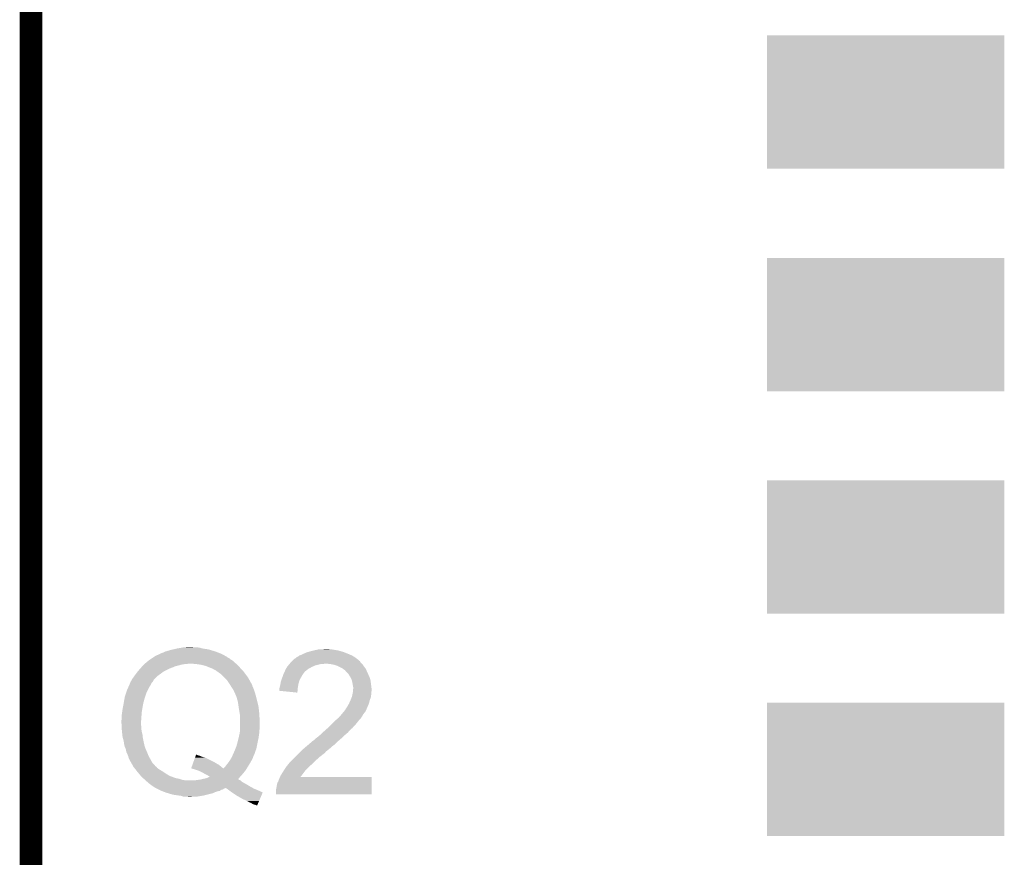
# Model space of a CAD drawing. Extents: x -1.3 to 24.2, y -3.9 to 53.5.
# Tile 33 of 43: x -1.3 to 5.3, y 31.7 to 37.3. Entities that reach past the tile are written whole.
import ezdxf

# ---------------------------------------------------------------- set-up
doc = ezdxf.new("R2010")
doc.units = 0
doc.layers.get('0').update_dxf_attribs({"linetype": 'CONTINUOUS'})
for name, color, linetype in [('CORDELIA-I_CLICK_V100_GKO', 14, 'CONTINUOUS'), ('CORDELIA-I_CLICK_V100_GTO', 12, 'CONTINUOUS'), ('CORDELIA-I_CLICK_V100_GTS', 13, 'CONTINUOUS')]:
    doc.layers.add(name, color=color, linetype=linetype)

# ---------------------------------------------------------------- blocks, each defined once
blk = doc.blocks.new('RECTANGLE_88')
blk.add_solid([(0.8001, 0.44958), (0.8001, -0.44958), (-0.8001, 0.44958), (-0.8001, -0.44958)])

msp = doc.modelspace()

# ---------------------------------------------------------------- linework, layer by layer
at = {"layer": 'CORDELIA-I_CLICK_V100_GKO', "const_width": 0.1524}
msp.add_lwpolyline([(-1.27, -3.81), (-1.27, 53.34)], dxfattribs=at)
at = {"layer": 'CORDELIA-I_CLICK_V100_GTO'}
for points in [[(-0.41656, 33.0454), (-0.396238, 33.05556), (0.02794, 33.0454), (0.00762, 33.05556)], [(-0.396238, 33.05556), (-0.381, 33.06064), (0.00762, 33.05556), (-0.005924, 33.06064)], [(-0.381, 33.06064), (-0.365758, 33.068262), (-0.005924, 33.06064), (-0.026246, 33.068262)], [(-0.365758, 33.068262), (-0.356868, 33.070802), (-0.026246, 33.068262), (-0.03302, 33.070802)], [(-0.356868, 33.070802), (-0.3302, 33.07842), (-0.03302, 33.070802), (-0.058924, 33.07842)], [(-0.3302, 33.07842), (-0.30861, 33.0835), (-0.058924, 33.07842), (-0.076198, 33.0835)], [(-0.30861, 33.0835), (-0.28702, 33.08858), (-0.076198, 33.0835), (-0.111758, 33.08858)], [(-0.28702, 33.08858), (-0.258236, 33.09366), (-0.111758, 33.08858), (-0.129538, 33.09366)], [(-0.258236, 33.09366), (-0.243842, 33.0962), (-0.129538, 33.09366), (-0.144778, 33.0962)], [(-0.243842, 33.0962), (-0.218442, 33.09874), (-0.170178, 33.0962), (-0.180338, 33.09874)], [(0.56134, 33.05048), (0.5715, 33.05556), (0.87376, 33.05048), (0.861062, 33.05556)], [(0.5715, 33.05556), (0.58928, 33.063182), (0.861062, 33.05556), (0.842008, 33.063182)], [(0.58928, 33.063182), (0.598166, 33.06572), (0.842008, 33.063182), (0.835662, 33.06572)], [(0.598166, 33.06572), (0.60706, 33.06826), (0.835662, 33.06572), (0.826772, 33.06826)], [(0.60706, 33.06826), (0.63754, 33.07588), (0.826772, 33.06826), (0.800102, 33.07588)], [(0.63754, 33.07588), (0.6477, 33.07842), (0.800102, 33.07588), (0.784862, 33.07842)], [(0.6477, 33.07842), (0.670562, 33.0835), (0.784862, 33.07842), (0.754382, 33.0835)], [(0.69342, 33.0835), (0.718818, 33.08604), (0.744222, 33.0835), (0.734062, 33.08604)], [(-0.505, 32.98444), (-0.501998, 32.98698), (-0.218438, 32.98444), (-0.208278, 32.98698)], [(-0.501998, 32.98698), (-0.477986, 33.007298), (0.11176, 32.98698), (0.088902, 33.007298)], [(-0.477986, 33.007298), (-0.47498, 33.00984), (0.088902, 33.007298), (0.084666, 33.00984)], [(-0.47498, 33.00984), (-0.467364, 33.014918), (0.084666, 33.00984), (0.076202, 33.014918)], [(-0.467364, 33.014918), (-0.455938, 33.022536), (0.076202, 33.014918), (0.068582, 33.022536)], [(-0.455938, 33.022536), (-0.452122, 33.02508), (0.068582, 33.022536), (0.06096, 33.02508)], [(-0.452122, 33.02508), (-0.444502, 33.03016), (0.06096, 33.02508), (0.05334, 33.03016)], [(-0.444502, 33.03016), (-0.440694, 33.032698), (0.05334, 33.03016), (0.0508, 33.032698)], [(-0.440694, 33.032698), (-0.436878, 33.035242), (0.0508, 33.032698), (0.046222, 33.035242)], [(-0.436878, 33.035242), (-0.434334, 33.03778), (0.046222, 33.035242), (0.041654, 33.03778)], [(-0.434334, 33.03778), (-0.431794, 33.037784), (0.041654, 33.03778), (0.041648, 33.037784)], [(-0.431794, 33.037784), (-0.42418, 33.04286), (0.041648, 33.037784), (0.032512, 33.04286)], [(-0.42418, 33.04286), (-0.41656, 33.0454), (0.032512, 33.04286), (0.02794, 33.0454)], [(-0.15748, 32.98444), (-0.19304, 32.98698), (0.1143, 32.98444), (0.11176, 32.98698)], [(0.472016, 32.98444), (0.474132, 32.986978), (0.703576, 32.98444), (0.708656, 32.986978)], [(0.474132, 32.98698), (0.482598, 32.997138), (0.96012, 32.98698), (0.949964, 32.997138)], [(0.474132, 32.986978), (0.474132, 32.98698), (0.708656, 32.986978), (0.716282, 32.98698)], [(0.482598, 32.997138), (0.490204, 33.004744), (0.949964, 32.997138), (0.947424, 33.004744)], [(0.490204, 33.004744), (0.49022, 33.00476), (0.947424, 33.004744), (0.944886, 33.00476)], [(0.49022, 33.00476), (0.492762, 33.007302), (0.944886, 33.00476), (0.942338, 33.007302)], [(0.492762, 33.007302), (0.505464, 33.02), (0.942338, 33.007302), (0.9271, 33.02)], [(0.505464, 33.02), (0.513082, 33.022544), (0.9271, 33.02), (0.92354, 33.022544)], [(0.513082, 33.022544), (0.520704, 33.030162), (0.92354, 33.022544), (0.912876, 33.030162)], [(0.520704, 33.030162), (0.525778, 33.0327), (0.912876, 33.030162), (0.909322, 33.0327)], [(0.525778, 33.0327), (0.53086, 33.035242), (0.909322, 33.0327), (0.904874, 33.035242)], [(0.53086, 33.035242), (0.541022, 33.04286), (0.904874, 33.035242), (0.891542, 33.04286)], [(0.541022, 33.04286), (0.55626, 33.04794), (0.891542, 33.04286), (0.879688, 33.04794)], [(0.55626, 33.04794), (0.56134, 33.05048), (0.879688, 33.04794), (0.87376, 33.05048)], [(0.74676, 32.98444), (0.716282, 32.98698), (0.96266, 32.98444), (0.96012, 32.98698)], [(-0.562496, 32.9184), (-0.5588, 32.92348), (-0.39624, 32.9184), (-0.389466, 32.92348)], [(-0.5588, 32.92348), (-0.550488, 32.93364), (-0.389466, 32.92348), (-0.375918, 32.93364)], [(-0.550488, 32.93364), (-0.53594, 32.951418), (-0.375918, 32.93364), (-0.340364, 32.951418)], [(-0.53594, 32.951418), (-0.53361, 32.95396), (-0.340364, 32.951418), (-0.33528, 32.95396)], [(-0.53361, 32.95396), (-0.526626, 32.96158), (-0.33528, 32.95396), (-0.31496, 32.96158)], [(-0.526626, 32.96158), (-0.519642, 32.9692), (-0.31496, 32.96158), (-0.297178, 32.9692)], [(-0.519642, 32.9692), (-0.514986, 32.97428), (-0.297178, 32.9692), (-0.27686, 32.97428)], [(-0.514986, 32.97428), (-0.51033, 32.97936), (-0.27686, 32.97428), (-0.25908, 32.97936)], [(-0.51033, 32.97936), (-0.508, 32.9819), (-0.25908, 32.97936), (-0.24384, 32.9819)], [(-0.508, 32.9819), (-0.507998, 32.981902), (-0.24384, 32.9819), (-0.24383, 32.981902)], [(-0.507998, 32.981902), (-0.505, 32.98444), (-0.24383, 32.981902), (-0.231138, 32.98444)], [(-0.12446, 32.97936), (-0.15748, 32.98444), (0.11938, 32.97936), (0.1143, 32.98444)], [(-0.093978, 32.971738), (-0.12446, 32.97936), (0.127002, 32.971738), (0.11938, 32.97936)], [(-0.06858, 32.96158), (-0.093978, 32.971738), (0.13716, 32.96158), (0.127002, 32.971738)], [(-0.048258, 32.953958), (-0.06858, 32.96158), (0.144148, 32.953958), (0.13716, 32.96158)], [(-0.04064, 32.94888), (-0.048258, 32.953958), (0.148802, 32.94888), (0.144148, 32.953958)], [(-0.033016, 32.946338), (-0.04064, 32.94888), (0.151132, 32.946338), (0.148802, 32.94888)], [(-0.025396, 32.94126), (-0.033016, 32.946338), (0.155788, 32.94126), (0.151132, 32.946338)], [(-0.022854, 32.941246), (-0.025396, 32.94126), (0.1558, 32.941246), (0.155788, 32.94126)], [(-0.020306, 32.93618), (-0.022854, 32.941246), (0.160444, 32.93618), (0.1558, 32.941246)], [(-0.017774, 32.936176), (-0.020306, 32.93618), (0.160448, 32.936176), (0.160444, 32.93618)], [(-0.010522, 32.9311), (-0.017774, 32.936176), (0.1651, 32.9311), (0.160448, 32.936176)], [(0.007622, 32.918398), (-0.010522, 32.9311), (0.174416, 32.918398), (0.1651, 32.9311)], [(0.4318, 32.915858), (0.435316, 32.92348), (0.563242, 32.915858), (0.56896, 32.92348)], [(0.435316, 32.92348), (0.438834, 32.9311), (0.56896, 32.92348), (0.57404, 32.9311)], [(0.438834, 32.9311), (0.440006, 32.933638), (0.57404, 32.9311), (0.57658, 32.933638)], [(0.440006, 32.933638), (0.44704, 32.948878), (0.57658, 32.933638), (0.596172, 32.948878)], [(0.44704, 32.948878), (0.448492, 32.95142), (0.596172, 32.948878), (0.599442, 32.95142)], [(0.448492, 32.95142), (0.455748, 32.96412), (0.599442, 32.95142), (0.6223, 32.96412)], [(0.455748, 32.96412), (0.4572, 32.966658), (0.6223, 32.96412), (0.62801, 32.966658)], [(0.4572, 32.966658), (0.46355, 32.97428), (0.62801, 32.966658), (0.645158, 32.97428)], [(0.46355, 32.97428), (0.472016, 32.98444), (0.645158, 32.97428), (0.685798, 32.98444)], [(0.74677, 32.984438), (0.74676, 32.98444), (0.96266, 32.984438), (0.96266, 32.98444)], [(0.772158, 32.97936), (0.74677, 32.984438), (0.96647, 32.97936), (0.96266, 32.984438)], [(0.787398, 32.97428), (0.772158, 32.97936), (0.97028, 32.97428), (0.96647, 32.97936)], [(0.795018, 32.97174), (0.787398, 32.97428), (0.971974, 32.97174), (0.97028, 32.97428)], [(0.805178, 32.96666), (0.795018, 32.97174), (0.97536, 32.96666), (0.971974, 32.97174)], [(0.830578, 32.95396), (0.805178, 32.96666), (0.98552, 32.95396), (0.97536, 32.96666)], [(0.830582, 32.953958), (0.830578, 32.95396), (0.98552, 32.953958), (0.98552, 32.95396)], [(0.84074, 32.94634), (0.830582, 32.953958), (0.988984, 32.94634), (0.98552, 32.953958)], [(0.848356, 32.94126), (0.84074, 32.94634), (0.991294, 32.94126), (0.988984, 32.94634)], [(0.850898, 32.936184), (0.848356, 32.94126), (0.9936, 32.936184), (0.991294, 32.94126)], [(0.861062, 32.92602), (0.850898, 32.936184), (0.99822, 32.92602), (0.9936, 32.936184)], [(0.868678, 32.918402), (0.861062, 32.92602), (1.001738, 32.918402), (0.99822, 32.92602)], [(-0.606498, 32.84474), (-0.60198, 32.854904), (-0.46228, 32.84474), (-0.458212, 32.854904)], [(-0.60198, 32.854904), (-0.601976, 32.85744), (-0.458212, 32.854904), (-0.457196, 32.85744)], [(-0.601976, 32.85744), (-0.601974, 32.857446), (-0.457196, 32.85744), (-0.457192, 32.857446)], [(-0.601974, 32.857446), (-0.59944, 32.859984), (-0.457192, 32.857446), (-0.454654, 32.859984)], [(-0.59944, 32.859984), (-0.596898, 32.867604), (-0.454654, 32.859984), (-0.447038, 32.867604)], [(-0.596898, 32.867604), (-0.59182, 32.875222), (-0.447038, 32.867604), (-0.443228, 32.875222)], [(-0.59182, 32.875222), (-0.590552, 32.87776), (-0.443228, 32.875222), (-0.441958, 32.87776)], [(-0.590552, 32.87776), (-0.586738, 32.88538), (-0.441958, 32.87776), (-0.43434, 32.88538)], [(-0.586738, 32.88538), (-0.57912, 32.89554), (-0.43434, 32.88538), (-0.42418, 32.89554)], [(-0.57912, 32.89554), (-0.571732, 32.9057), (-0.42418, 32.89554), (-0.41402, 32.9057)], [(-0.571732, 32.9057), (-0.562496, 32.9184), (-0.41402, 32.9057), (-0.39624, 32.9184)], [(0.03302, 32.893), (0.007622, 32.918398), (0.193042, 32.893), (0.174416, 32.918398)], [(0.05334, 32.87268), (0.03302, 32.893), (0.204472, 32.87268), (0.193042, 32.893)], [(0.066888, 32.85236), (0.05334, 32.87268), (0.2159, 32.85236), (0.204472, 32.87268)], [(0.411902, 32.85236), (0.414022, 32.865062), (0.5334, 32.85236), (0.537208, 32.865062)], [(0.414022, 32.865062), (0.418252, 32.877758), (0.537208, 32.865062), (0.541018, 32.877758)], [(0.418252, 32.877758), (0.4191, 32.8803), (0.541018, 32.877758), (0.54247, 32.8803)], [(0.4191, 32.8803), (0.430892, 32.913318), (0.54247, 32.8803), (0.561338, 32.913318)], [(0.430892, 32.913318), (0.4318, 32.915858), (0.561338, 32.913318), (0.563242, 32.915858)], [(0.88138, 32.898078), (0.868678, 32.918402), (1.01112, 32.898078), (1.001738, 32.918402)], [(0.88392, 32.893), (0.88138, 32.898078), (1.013462, 32.893), (1.01112, 32.898078)], [(0.89154, 32.877762), (0.88392, 32.893), (1.017814, 32.877762), (1.013462, 32.893)], [(0.892176, 32.875218), (0.89154, 32.877762), (1.01854, 32.875218), (1.017814, 32.877762)], [(0.89662, 32.85744), (0.892176, 32.875218), (1.020764, 32.85744), (1.01854, 32.875218)], [(0.89916, 32.8422), (0.89662, 32.85744), (1.022668, 32.8422), (1.020764, 32.85744)], [(-0.637538, 32.763462), (-0.62738, 32.79394), (-0.50038, 32.763462), (-0.49022, 32.79394)], [(-0.62738, 32.79394), (-0.6223, 32.809178), (-0.49022, 32.79394), (-0.482602, 32.809178)], [(-0.6223, 32.809178), (-0.61327, 32.829502), (-0.482602, 32.809178), (-0.472438, 32.829502)], [(-0.61327, 32.829502), (-0.606498, 32.84474), (-0.472438, 32.829502), (-0.46228, 32.84474)], [(0.06858, 32.84982), (0.066888, 32.85236), (0.217172, 32.84982), (0.2159, 32.85236)], [(0.073344, 32.842198), (0.06858, 32.84982), (0.220982, 32.842198), (0.217172, 32.84982)], [(0.079694, 32.832038), (0.073344, 32.842198), (0.22352, 32.832038), (0.220982, 32.842198)], [(0.08128, 32.8295), (0.079694, 32.832038), (0.22479, 32.8295), (0.22352, 32.832038)], [(0.08636, 32.82188), (0.08128, 32.8295), (0.2286, 32.82188), (0.22479, 32.8295)], [(0.09144, 32.81426), (0.08636, 32.82188), (0.23165, 32.81426), (0.2286, 32.82188)], [(0.093138, 32.809182), (0.09144, 32.81426), (0.23368, 32.809182), (0.23165, 32.81426)], [(0.093988, 32.806638), (0.093138, 32.809182), (0.234528, 32.806638), (0.23368, 32.809182)], [(0.09906, 32.804086), (0.093988, 32.806638), (0.23538, 32.804086), (0.234528, 32.806638)], [(0.099062, 32.799016), (0.09906, 32.804086), (0.23707, 32.799016), (0.23538, 32.804086)], [(0.101406, 32.79394), (0.099062, 32.799016), (0.23876, 32.79394), (0.23707, 32.799016)], [(0.114302, 32.766), (0.101406, 32.79394), (0.246744, 32.766), (0.23876, 32.79394)], [(0.401334, 32.804126), (0.40386, 32.809184), (0.526826, 32.804126), (0.527252, 32.809184)], [(0.525758, 32.791402), (0.401334, 32.804126), (0.525758, 32.791402), (0.526826, 32.804126)], [(0.40386, 32.816802), (0.40513, 32.821882), (0.527892, 32.816802), (0.52832, 32.821882)], [(0.40386, 32.809184), (0.40386, 32.816802), (0.527252, 32.809184), (0.527892, 32.816802)], [(0.40513, 32.821882), (0.40894, 32.83712), (0.52832, 32.821882), (0.530858, 32.83712)], [(0.40894, 32.83712), (0.41148, 32.84982), (0.530858, 32.83712), (0.532976, 32.84982)], [(0.41148, 32.84982), (0.411902, 32.85236), (0.532976, 32.84982), (0.5334, 32.85236)], [(0.89662, 32.7787), (0.89916, 32.791398), (1.02362, 32.7787), (1.02362, 32.791398)], [(0.9017, 32.829502), (0.89916, 32.8422), (1.024256, 32.829502), (1.022668, 32.8422)], [(0.89916, 32.791398), (0.899414, 32.793938), (1.02362, 32.791398), (1.02362, 32.793938)], [(0.899414, 32.793938), (0.90043, 32.804098), (1.02362, 32.793938), (1.02616, 32.804098)], [(0.90043, 32.804098), (0.901446, 32.814258), (1.02616, 32.804098), (1.02616, 32.814258)], [(0.901446, 32.814258), (0.9017, 32.816798), (1.02616, 32.814258), (1.025844, 32.816798)], [(0.9017, 32.816798), (0.9017, 32.829502), (1.025844, 32.816798), (1.024256, 32.829502)], [(-0.64516, 32.72028), (-0.64023, 32.74822), (-0.51308, 32.72028), (-0.50546, 32.74822)], [(-0.64023, 32.74822), (-0.637538, 32.763462), (-0.50546, 32.74822), (-0.50038, 32.763462)], [(0.11648, 32.75838), (0.114302, 32.766), (0.24892, 32.75838), (0.246744, 32.766)], [(0.12446, 32.730438), (0.11648, 32.75838), (0.255906, 32.730438), (0.24892, 32.75838)], [(0.126276, 32.71774), (0.12446, 32.730438), (0.25908, 32.71774), (0.255906, 32.730438)], [(0.874886, 32.720278), (0.883918, 32.740598), (1.008378, 32.720278), (1.01346, 32.740598)], [(0.883918, 32.740598), (0.88392, 32.7406), (1.01346, 32.740598), (1.01346, 32.7406)], [(0.88392, 32.7406), (0.892044, 32.760916), (1.01346, 32.7406), (1.021078, 32.760916)], [(0.892044, 32.760916), (0.89408, 32.766002), (1.021078, 32.760916), (1.021804, 32.766002)], [(0.89408, 32.766002), (0.89662, 32.7787), (1.021804, 32.766002), (1.02362, 32.7787)], [(-0.65786, 32.64408), (-0.65532, 32.66186), (-0.52451, 32.64408), (-0.52324, 32.66186)], [(-0.65532, 32.66186), (-0.65278, 32.67964), (-0.52324, 32.66186), (-0.520278, 32.67964)], [(-0.65278, 32.67964), (-0.6504, 32.69234), (-0.520278, 32.67964), (-0.51816, 32.69234)], [(-0.6504, 32.69234), (-0.64516, 32.72028), (-0.51816, 32.69234), (-0.51308, 32.72028)], [(0.12954, 32.69488), (0.126276, 32.71774), (0.26416, 32.69488), (0.25908, 32.71774)], [(0.129542, 32.694878), (0.12954, 32.69488), (0.26416, 32.694878), (0.26416, 32.69488)], [(0.13462, 32.66186), (0.129542, 32.694878), (0.267636, 32.66186), (0.26416, 32.694878)], [(0.13716, 32.64916), (0.13462, 32.66186), (0.268974, 32.64916), (0.267636, 32.66186)], [(0.82465, 32.646618), (0.83735, 32.661862), (0.970278, 32.646618), (0.98298, 32.661862)], [(0.83735, 32.661862), (0.84582, 32.672026), (0.98298, 32.661862), (0.988062, 32.672026)], [(0.84582, 32.672026), (0.845842, 32.67456), (0.988062, 32.672026), (0.989328, 32.67456)], [(0.845842, 32.67456), (0.848366, 32.674574), (0.989328, 32.67456), (0.989336, 32.674574)], [(0.848366, 32.674574), (0.849628, 32.6771), (0.989336, 32.674574), (0.9906, 32.6771)], [(0.849628, 32.6771), (0.853442, 32.684722), (0.9906, 32.6771), (0.993648, 32.684722)], [(0.853442, 32.684722), (0.856826, 32.6898), (0.993648, 32.684722), (0.99568, 32.6898)], [(0.856826, 32.6898), (0.861902, 32.697416), (0.99568, 32.6898), (0.99822, 32.697416)], [(0.861902, 32.697416), (0.863598, 32.699958), (0.99822, 32.697416), (1.000754, 32.699958)], [(0.863598, 32.69996), (0.87376, 32.717742), (1.000756, 32.69996), (1.007426, 32.717742)], [(0.863598, 32.699958), (0.863598, 32.69996), (1.000754, 32.699958), (1.000756, 32.69996)], [(0.87376, 32.717742), (0.874886, 32.720278), (1.007426, 32.717742), (1.008378, 32.720278)], [(-0.6604, 32.605982), (-0.65786, 32.616142), (-0.527232, 32.605982), (-0.526506, 32.616142)], [(-0.6604, 32.59074), (-0.6604, 32.605982), (-0.52832, 32.59074), (-0.527232, 32.605982)], [(-0.65951, 32.572962), (-0.6604, 32.59074), (-0.52832, 32.572962), (-0.52832, 32.59074)], [(-0.65786, 32.616142), (-0.65786, 32.64408), (-0.526506, 32.616142), (-0.52451, 32.64408)], [(0.137584, 32.64662), (0.13716, 32.64916), (0.26924, 32.64662), (0.268974, 32.64916)], [(0.1397, 32.633918), (0.137584, 32.64662), (0.269846, 32.633918), (0.26924, 32.64662)], [(0.1397, 32.59328), (0.1397, 32.633918), (0.27178, 32.59328), (0.269846, 32.633918)], [(0.1397, 32.55264), (0.1397, 32.59328), (0.27178, 32.55264), (0.27178, 32.59328)], [(0.75692, 32.57804), (0.78232, 32.60344), (0.91948, 32.57804), (0.9398, 32.60344)], [(0.78232, 32.60344), (0.7874, 32.60852), (0.9398, 32.60344), (0.944244, 32.60852)], [(0.7874, 32.60852), (0.805182, 32.62376), (0.944244, 32.60852), (0.95758, 32.62376)], [(0.805182, 32.62376), (0.82042, 32.64154), (0.95758, 32.62376), (0.967456, 32.64154)], [(0.82042, 32.64154), (0.82465, 32.646618), (0.967456, 32.64154), (0.970278, 32.646618)], [(-0.658876, 32.560262), (-0.65951, 32.572962), (-0.52578, 32.560262), (-0.52832, 32.572962)], [(-0.658114, 32.545022), (-0.658876, 32.560262), (-0.52578, 32.545022), (-0.52578, 32.560262)], [(-0.65786, 32.53994), (-0.658114, 32.545022), (-0.525054, 32.53994), (-0.52578, 32.545022)], [(-0.656522, 32.527242), (-0.65786, 32.53994), (-0.52324, 32.527242), (-0.525054, 32.53994)], [(-0.654384, 32.50692), (-0.656522, 32.527242), (-0.51816, 32.50692), (-0.52324, 32.527242)], [(0.13716, 32.51962), (0.137354, 32.52216), (0.268876, 32.51962), (0.26924, 32.52216)], [(0.137354, 32.52216), (0.138332, 32.534858), (0.26924, 32.52216), (0.26924, 32.534858)], [(0.138332, 32.534858), (0.139504, 32.550098), (0.26924, 32.534858), (0.27178, 32.550098)], [(0.139504, 32.550098), (0.1397, 32.55264), (0.27178, 32.550098), (0.27178, 32.55264)], [(0.683258, 32.509458), (0.695958, 32.522158), (0.850896, 32.509458), (0.866138, 32.522158)], [(0.695958, 32.522158), (0.6985, 32.5247), (0.866138, 32.522158), (0.86817, 32.5247)], [(0.6985, 32.5247), (0.71035, 32.534858), (0.86817, 32.5247), (0.876298, 32.534858)], [(0.71035, 32.534858), (0.71628, 32.53994), (0.876298, 32.534858), (0.88138, 32.53994)], [(0.71628, 32.53994), (0.721748, 32.545018), (0.88138, 32.53994), (0.88646, 32.545018)], [(0.721748, 32.545018), (0.729954, 32.552638), (0.88646, 32.545018), (0.896618, 32.552638)], [(0.729954, 32.552638), (0.738162, 32.56026), (0.896618, 32.552638), (0.9017, 32.56026)], [(0.738162, 32.56026), (0.75184, 32.57296), (0.9017, 32.56026), (0.9144, 32.57296)], [(0.75184, 32.57296), (0.75692, 32.57804), (0.9144, 32.57296), (0.91948, 32.57804)], [(-0.65278, 32.491682), (-0.654384, 32.50692), (-0.516466, 32.491682), (-0.51816, 32.50692)], [(-0.650492, 32.48406), (-0.65278, 32.491682), (-0.51562, 32.48406), (-0.516466, 32.491682)], [(-0.64516, 32.466282), (-0.650492, 32.48406), (-0.511876, 32.466282), (-0.51562, 32.48406)], [(-0.64262, 32.445962), (-0.64516, 32.466282), (-0.507598, 32.445962), (-0.511876, 32.466282)], [(0.120534, 32.45104), (0.12192, 32.45612), (0.25654, 32.45104), (0.257628, 32.45612)], [(0.12192, 32.45612), (0.12954, 32.4866), (0.257628, 32.45612), (0.264158, 32.4866)], [(0.12954, 32.486602), (0.13716, 32.51962), (0.26416, 32.486602), (0.268876, 32.51962)], [(0.12954, 32.4866), (0.12954, 32.486602), (0.264158, 32.4866), (0.26416, 32.486602)], [(0.606212, 32.44596), (0.62992, 32.46628), (0.782318, 32.44596), (0.802638, 32.46628)], [(0.62992, 32.46628), (0.629922, 32.466282), (0.802638, 32.46628), (0.80264, 32.466282)], [(0.629922, 32.466282), (0.637542, 32.471362), (0.80264, 32.466282), (0.808566, 32.471362)], [(0.637542, 32.471362), (0.645162, 32.47898), (0.808566, 32.471362), (0.817456, 32.47898)], [(0.645162, 32.47898), (0.648548, 32.48152), (0.817456, 32.47898), (0.82042, 32.48152)], [(0.648548, 32.48152), (0.65532, 32.4866), (0.82042, 32.48152), (0.8255, 32.4866)], [(0.65532, 32.4866), (0.66802, 32.49676), (0.8255, 32.4866), (0.83566, 32.49676)], [(0.66802, 32.49676), (0.668022, 32.496762), (0.83566, 32.49676), (0.835662, 32.496762)], [(0.668022, 32.496762), (0.683258, 32.509458), (0.835662, 32.496762), (0.850896, 32.509458)], [(-0.64008, 32.435802), (-0.64262, 32.445962), (-0.50546, 32.435802), (-0.507598, 32.445962)], [(-0.63754, 32.425642), (-0.64008, 32.435802), (-0.502072, 32.425642), (-0.50546, 32.435802)], [(-0.632096, 32.41294), (-0.63754, 32.425642), (-0.49784, 32.41294), (-0.502072, 32.425642)], [(-0.629922, 32.407862), (-0.632096, 32.41294), (-0.495582, 32.407862), (-0.49784, 32.41294)], [(-0.62738, 32.390084), (-0.629922, 32.407862), (-0.48768, 32.390084), (-0.495582, 32.407862)], [(-0.627378, 32.39008), (-0.62738, 32.390084), (-0.48768, 32.39008), (-0.48768, 32.390084)], [(-0.61976, 32.37484), (-0.627378, 32.39008), (-0.481584, 32.37484), (-0.48768, 32.39008)], [(0.092848, 32.377376), (0.10414, 32.40278), (0.23622, 32.377376), (0.24529, 32.40278)], [(0.10414, 32.40278), (0.108204, 32.41294), (0.24529, 32.40278), (0.248918, 32.41294)], [(0.108204, 32.41294), (0.1143, 32.428178), (0.248918, 32.41294), (0.251966, 32.428178)], [(0.1143, 32.428178), (0.120534, 32.45104), (0.251966, 32.428178), (0.25654, 32.45104)], [(0.538478, 32.384998), (0.548638, 32.395158), (0.711198, 32.384998), (0.718818, 32.395158)], [(0.548638, 32.395158), (0.55372, 32.40024), (0.718818, 32.395158), (0.72644, 32.40024)], [(0.55372, 32.40024), (0.561334, 32.407854), (0.72644, 32.40024), (0.734054, 32.407854)], [(0.561334, 32.407854), (0.56134, 32.40786), (0.734054, 32.407854), (0.736594, 32.40786)], [(0.56134, 32.40786), (0.585354, 32.42818), (0.736594, 32.40786), (0.75946, 32.42818)], [(0.585354, 32.42818), (0.59436, 32.4358), (0.75946, 32.42818), (0.769256, 32.4358)], [(0.59436, 32.4358), (0.606212, 32.44596), (0.769256, 32.4358), (0.782318, 32.44596)], [(-0.615696, 32.36468), (-0.61976, 32.37484), (-0.47752, 32.36468), (-0.481584, 32.37484)], [(-0.614682, 32.362142), (-0.615696, 32.36468), (-0.47611, 32.362142), (-0.47752, 32.36468)], [(-0.612142, 32.351982), (-0.614682, 32.362142), (-0.470464, 32.351982), (-0.47611, 32.362142)], [(-0.60198, 32.33166), (-0.612142, 32.351982), (-0.459176, 32.33166), (-0.470464, 32.351982)], [(-0.594836, 32.318962), (-0.60198, 32.33166), (-0.452122, 32.318962), (-0.459176, 32.33166)], [(-0.175812, 32.3215), (-0.164812, 32.351982), (-0.03302, 32.3215), (-0.093982, 32.351982)], [(-0.164812, 32.351982), (-0.162062, 32.3596), (-0.093982, 32.351982), (-0.11938, 32.3596)], [(-0.162062, 32.3596), (-0.160228, 32.364682), (-0.11938, 32.3596), (-0.129542, 32.364682)], [(-0.160228, 32.364682), (-0.159312, 32.36722), (-0.129542, 32.364682), (-0.139698, 32.36722)], [(-0.159312, 32.36722), (-0.158396, 32.36976), (-0.139698, 32.36722), (-0.14732, 32.36976)], [(-0.158396, 32.36976), (-0.157484, 32.372284), (-0.14732, 32.36976), (-0.15237, 32.372284)], [(-0.157484, 32.372284), (-0.152404, 32.3723), (-0.15237, 32.372284), (-0.152404, 32.3723)], [(0.059436, 32.31896), (0.0635, 32.32404), (0.20828, 32.31896), (0.211102, 32.32404)], [(0.0635, 32.32404), (0.07366, 32.33928), (0.211102, 32.32404), (0.219568, 32.33928)], [(0.07366, 32.33928), (0.07511, 32.34182), (0.219568, 32.33928), (0.22098, 32.34182)], [(0.07511, 32.34182), (0.080916, 32.35198), (0.22098, 32.34182), (0.22606, 32.35198)], [(0.080916, 32.35198), (0.08382, 32.35706), (0.22606, 32.35198), (0.227752, 32.35706)], [(0.08382, 32.35706), (0.088334, 32.367218), (0.227752, 32.35706), (0.23114, 32.367218)], [(0.088334, 32.367218), (0.09059, 32.372296), (0.23114, 32.367218), (0.233678, 32.372296)], [(0.09059, 32.372296), (0.091718, 32.374834), (0.233678, 32.372296), (0.236214, 32.374834)], [(0.091718, 32.374834), (0.092848, 32.377376), (0.236214, 32.374834), (0.23622, 32.377376)], [(0.47244, 32.31896), (0.49276, 32.33928), (0.635, 32.31896), (0.65532, 32.33928)], [(0.49276, 32.33928), (0.51308, 32.3596), (0.65532, 32.33928), (0.67818, 32.3596)], [(0.51308, 32.3596), (0.53086, 32.37738), (0.67818, 32.3596), (0.70104, 32.37738)], [(0.53086, 32.37738), (0.538478, 32.384998), (0.70104, 32.37738), (0.711198, 32.384998)], [(-0.584838, 32.301186), (-0.594836, 32.318962), (-0.434346, 32.301186), (-0.452122, 32.318962)], [(-0.58341, 32.298646), (-0.584838, 32.301186), (-0.43434, 32.298646), (-0.434346, 32.301186)], [(-0.581978, 32.296102), (-0.58341, 32.298646), (-0.431802, 32.296102), (-0.43434, 32.298646)], [(-0.579122, 32.291022), (-0.581978, 32.296102), (-0.424182, 32.291022), (-0.431802, 32.296102)], [(-0.573134, 32.283402), (-0.579122, 32.291022), (-0.419102, 32.283402), (-0.424182, 32.291022)], [(-0.567144, 32.27578), (-0.573134, 32.283402), (-0.40894, 32.27578), (-0.419102, 32.283402)], [(-0.55517, 32.26054), (-0.567144, 32.27578), (-0.383538, 32.26054), (-0.40894, 32.27578)], [(-0.55118, 32.25546), (-0.55517, 32.26054), (-0.375918, 32.25546), (-0.383538, 32.26054)], [(-0.190478, 32.280854), (-0.190476, 32.28086), (0.184954, 32.280854), (0.184958, 32.28086)], [(-0.1651, 32.27324), (-0.190478, 32.280854), (0.180108, 32.27324), (0.184954, 32.280854)], [(-0.190476, 32.280864), (-0.182226, 32.303722), (0.025396, 32.280864), (-0.002542, 32.303722)], [(-0.190476, 32.28086), (-0.190476, 32.280864), (0.027934, 32.28086), (0.025396, 32.280864)], [(-0.182226, 32.303722), (-0.175812, 32.3215), (-0.002542, 32.303722), (-0.03302, 32.3215)], [(-0.142242, 32.26562), (-0.1651, 32.27324), (0.17526, 32.26562), (0.180108, 32.27324)], [(-0.11938, 32.25546), (-0.142242, 32.26562), (0.166946, 32.25546), (0.17526, 32.26562)], [(0.027934, 32.28086), (0.038098, 32.29102), (0.184958, 32.28086), (0.191422, 32.29102)], [(0.038098, 32.29102), (0.040002, 32.29356), (0.191422, 32.29102), (0.19304, 32.29356)], [(0.040002, 32.29356), (0.05334, 32.31134), (0.19304, 32.29356), (0.203708, 32.31134)], [(0.05334, 32.31134), (0.059436, 32.31896), (0.203708, 32.31134), (0.20828, 32.31896)], [(0.421006, 32.2453), (0.433704, 32.265618), (0.56388, 32.2453), (0.57912, 32.265618)], [(0.433704, 32.265618), (0.43688, 32.2707), (0.57912, 32.265618), (0.5842, 32.2707)], [(0.43688, 32.2707), (0.45212, 32.29356), (0.5842, 32.2707), (0.607058, 32.29356)], [(0.45212, 32.29356), (0.456184, 32.298642), (0.607058, 32.29356), (0.61214, 32.298642)], [(0.456184, 32.298642), (0.470408, 32.31642), (0.61214, 32.298642), (0.63246, 32.31642)], [(0.470408, 32.31642), (0.47244, 32.31896), (0.63246, 32.31642), (0.635, 32.31896)], [(-0.53848, 32.24022), (-0.55118, 32.25546), (-0.35306, 32.24022), (-0.375918, 32.25546)], [(-0.530012, 32.23006), (-0.53848, 32.24022), (-0.335282, 32.23006), (-0.35306, 32.24022)], [(-0.525782, 32.224982), (-0.530012, 32.23006), (-0.321738, 32.224982), (-0.335282, 32.23006)], [(-0.514606, 32.214822), (-0.525782, 32.224982), (-0.294642, 32.214822), (-0.321738, 32.224982)], [(-0.509014, 32.20974), (-0.514606, 32.214822), (-0.269242, 32.20974), (-0.294642, 32.214822)], [(-0.500636, 32.202122), (-0.509014, 32.20974), (-0.246382, 32.202122), (-0.269242, 32.20974)], [(-0.49784, 32.19958), (-0.500636, 32.202122), (-0.22098, 32.19958), (-0.246382, 32.202122)], [(-0.497834, 32.199576), (-0.49784, 32.19958), (0.142242, 32.199576), (0.142232, 32.19958)], [(-0.489266, 32.19196), (-0.497834, 32.199576), (0.14986, 32.19196), (0.142242, 32.199576)], [(-0.483554, 32.186882), (-0.489266, 32.19196), (0.157478, 32.186882), (0.14986, 32.19196)], [(-0.167642, 32.19958), (-0.1524, 32.20212), (0.142232, 32.19958), (0.134622, 32.20212)], [(-0.1524, 32.20212), (-0.12956, 32.204658), (0.134622, 32.20212), (0.129546, 32.204658)], [(-0.12956, 32.204658), (-0.129542, 32.20466), (0.129546, 32.204658), (0.129546, 32.20466)], [(-0.129542, 32.20466), (-0.10927, 32.209728), (0.129546, 32.20466), (0.127006, 32.209728)], [(-0.1016, 32.2453), (-0.11938, 32.25546), (0.158632, 32.2453), (0.166946, 32.25546)], [(-0.10927, 32.209728), (-0.10922, 32.20974), (0.127006, 32.209728), (0.127016, 32.20974)], [(-0.10922, 32.20974), (-0.086362, 32.21482), (0.127016, 32.20974), (0.13163, 32.21482)], [(-0.086364, 32.237682), (-0.1016, 32.2453), (0.1524, 32.237682), (0.158632, 32.2453)], [(-0.086362, 32.23768), (-0.086364, 32.237682), (0.152398, 32.23768), (0.1524, 32.237682)], [(-0.07366, 32.230062), (-0.086362, 32.23768), (0.145476, 32.230062), (0.152398, 32.23768)], [(-0.086362, 32.21482), (-0.063594, 32.22494), (0.13163, 32.21482), (0.140824, 32.22494)], [(-0.066036, 32.22498), (-0.07366, 32.230062), (0.14086, 32.22498), (0.145476, 32.230062)], [(-0.063594, 32.22494), (-0.066036, 32.22498), (0.140824, 32.22494), (0.14086, 32.22498)], [(0.393704, 32.189422), (0.39624, 32.191964), (1.026152, 32.189422), (1.026154, 32.191964)], [(0.39624, 32.191964), (0.39878, 32.19958), (1.026154, 32.191964), (1.026154, 32.19958)], [(0.39878, 32.19958), (0.40386, 32.21228), (1.026154, 32.19958), (1.026158, 32.21228)], [(0.40386, 32.21228), (0.408204, 32.222418), (1.026158, 32.21228), (1.02616, 32.222418)], [(0.408204, 32.222418), (0.408214, 32.22244), (1.02616, 32.222418), (0.546144, 32.22244)], [(0.408214, 32.22244), (0.411482, 32.23006), (0.546144, 32.22244), (0.552056, 32.23006)], [(0.411482, 32.23006), (0.421006, 32.2453), (0.552056, 32.23006), (0.56388, 32.2453)], [(-0.47498, 32.17926), (-0.483554, 32.186882), (0.171198, 32.17926), (0.157478, 32.186882)], [(-0.468206, 32.17418), (-0.47498, 32.17926), (0.18034, 32.17418), (0.171198, 32.17926)], [(-0.45466, 32.16402), (-0.468206, 32.17418), (0.197274, 32.16402), (0.18034, 32.17418)], [(-0.44704, 32.15894), (-0.45466, 32.16402), (0.20574, 32.15894), (0.197274, 32.16402)], [(-0.441966, 32.153866), (-0.44704, 32.15894), (0.215044, 32.153866), (0.20574, 32.15894)], [(-0.439426, 32.15386), (-0.441966, 32.153866), (0.215054, 32.15386), (0.215044, 32.153866)], [(-0.43688, 32.151322), (-0.439426, 32.15386), (0.219708, 32.151322), (0.215054, 32.15386)], [(-0.431796, 32.14878), (-0.43688, 32.151322), (0.224368, 32.14878), (0.219708, 32.151322)], [(-0.431784, 32.148774), (-0.431796, 32.14878), (0.040634, 32.148774), (0.043176, 32.14878)], [(-0.426716, 32.14624), (-0.431784, 32.148774), (0.038096, 32.14624), (0.040634, 32.148774)], [(-0.421628, 32.143696), (-0.426716, 32.14624), (0.030478, 32.143696), (0.038096, 32.14624)], [(-0.411474, 32.138618), (-0.421628, 32.143696), (0.025396, 32.138618), (0.030478, 32.143696)], [(-0.406394, 32.136078), (-0.411474, 32.138618), (0.012696, 32.136078), (0.025396, 32.138618)], [(-0.39624, 32.131), (-0.406394, 32.136078), (0.005926, 32.131), (0.012696, 32.136078)], [(-0.389462, 32.128458), (-0.39624, 32.131), (0.002538, 32.128458), (0.005926, 32.131)], [(-0.382688, 32.125918), (-0.389462, 32.128458), (-0.012702, 32.125918), (0.002538, 32.128458)], [(-0.36915, 32.12084), (-0.382688, 32.125918), (-0.02794, 32.12084), (-0.012702, 32.125918)], [(0.050104, 32.1437), (0.043176, 32.14878), (0.23368, 32.1437), (0.224368, 32.14878)], [(0.067424, 32.131), (0.050104, 32.1437), (0.26416, 32.131), (0.23368, 32.1437)], [(0.08128, 32.12084), (0.067424, 32.131), (0.286472, 32.12084), (0.26416, 32.131)], [(0.381, 32.133542), (0.38608, 32.15894), (1.026142, 32.133542), (1.026148, 32.15894)], [(0.381, 32.105622), (0.381, 32.133542), (1.026138, 32.105622), (1.026142, 32.133542)], [(0.38608, 32.15894), (0.388622, 32.174182), (1.026148, 32.15894), (1.02615, 32.174182)], [(0.388622, 32.174182), (0.393704, 32.189422), (1.02615, 32.174182), (1.026152, 32.189422)], [(-0.3556, 32.115758), (-0.36915, 32.12084), (-0.038104, 32.115758), (-0.02794, 32.12084)], [(-0.346962, 32.113218), (-0.3556, 32.115758), (-0.043182, 32.113218), (-0.038104, 32.115758)], [(-0.312422, 32.10306), (-0.346962, 32.113218), (-0.083818, 32.10306), (-0.043182, 32.113218)], [(-0.276862, 32.09798), (-0.312422, 32.10306), (-0.10414, 32.09798), (-0.083818, 32.10306)], [(-0.259082, 32.09544), (-0.276862, 32.09798), (-0.119382, 32.09544), (-0.10414, 32.09798)], [(-0.243842, 32.090362), (-0.259082, 32.09544), (-0.14985, 32.090362), (-0.119382, 32.09544)], [(-0.218442, 32.09036), (-0.243842, 32.090362), (-0.149862, 32.09036), (-0.14985, 32.090362)], [(-0.208282, 32.08782), (-0.218442, 32.09036), (-0.195582, 32.08782), (-0.17272, 32.09036)], [(0.08512, 32.11828), (0.08128, 32.12084), (0.292092, 32.11828), (0.286472, 32.12084)], [(0.11938, 32.09544), (0.08512, 32.11828), (0.282298, 32.09544), (0.292092, 32.11828)], [(0.154942, 32.07512), (0.11938, 32.09544), (0.273586, 32.07512), (0.282298, 32.09544)], [(0.187958, 32.05988), (0.154942, 32.07512), (0.267052, 32.05988), (0.273586, 32.07512)], [(0.200658, 32.05226), (0.187958, 32.05988), (0.263784, 32.05226), (0.267052, 32.05988)], [(1.026138, 32.1056), (0.381, 32.105622), (1.026138, 32.1056), (1.026138, 32.105622)], [(0.213362, 32.04718), (0.200658, 32.05226), (0.261606, 32.04718), (0.263784, 32.05226)], [(0.226058, 32.03956), (0.213362, 32.04718), (0.25834, 32.03956), (0.261606, 32.04718)], [(0.233682, 32.03702), (0.226058, 32.03956), (0.25725, 32.03702), (0.25834, 32.03956)], [(0.243838, 32.034482), (0.233682, 32.03702), (0.256162, 32.034482), (0.25725, 32.03702)], [(0.248916, 32.031942), (0.243838, 32.034482), (0.255072, 32.031942), (0.256162, 32.034482)], [(0.251454, 32.029406), (0.248916, 32.031942), (0.253986, 32.029406), (0.255072, 32.031942)], [(0.253984, 32.0294), (0.251454, 32.029406), (0.253984, 32.0294), (0.253986, 32.029406)]]:
    msp.add_solid(points, dxfattribs=at)

# ---------------------------------------------------------------- block references
at = {"layer": 'CORDELIA-I_CLICK_V100_GTS'}
for p in [(4.49072, 36.77412), (4.49072, 35.27298), (4.49072, 33.77438), (4.49072, 32.27324)]:
    msp.add_blockref('RECTANGLE_88', p, dxfattribs=at)

doc.saveas('drawing.dxf')
